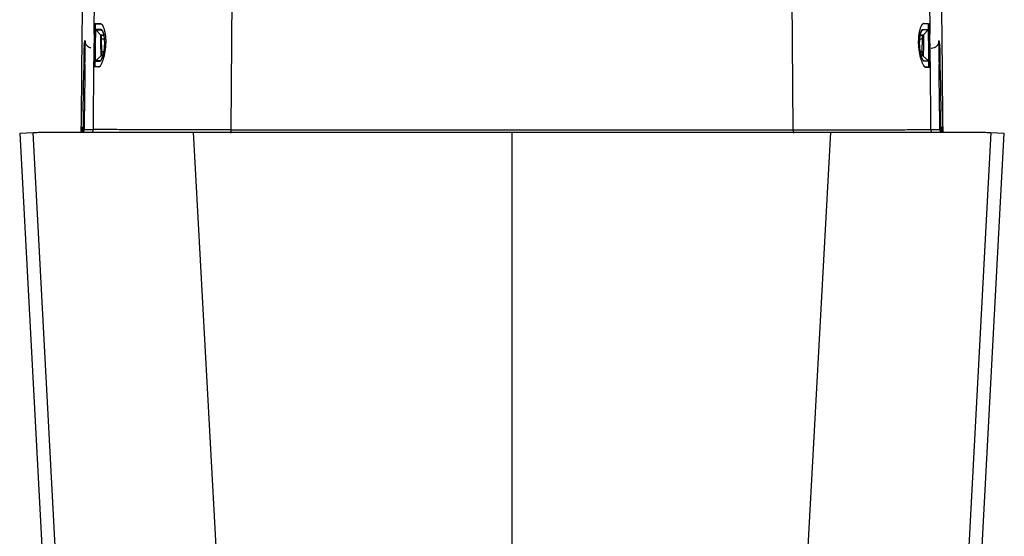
# Model space of a CAD drawing. Header units: millimetres. Extents: x 15 to 1184, y 5 to 836.
# Tile 21 of 27: x 534 to 657, y 706 to 771. Entities that reach past the tile are written whole.
import ezdxf

# ---------------------------------------------------------------- set-up
doc = ezdxf.new("R2010")
doc.units = ezdxf.units.MM

msp = doc.modelspace()

# ---------------------------------------------------------------- linework, layer by layer
at = {"color": 7, "linetype": 'Continuous', "lineweight": 25}
for p, q in [((543.184, 768.916), (543.246, 777.015)), ((647.699, 777.015), (647.761, 768.916)), ((560.418, 775.08), (560.277, 756.941)), ((630.668, 756.941), (630.527, 775.08)), ((543.415, 769.446), (544.003, 768.832)), ((544.079, 769.445), (544.258, 769.296)), ((544.111, 768.785), (544.413, 768.779)), ((646.532, 768.779), (646.834, 768.785)), ((646.688, 769.296), (646.866, 769.445)), ((646.942, 768.832), (647.53, 769.446)), ((541.927, 767.394), (542.044, 768.126)), ((542.044, 768.126), (542.047, 768.047)), ((544.485, 768.286), (544.112, 768.286)), ((646.833, 768.286), (646.46, 768.286)), ((648.901, 768.126), (649.018, 767.394)), ((544.136, 766.736), (544.403, 766.736)), ((646.542, 766.736), (646.809, 766.736)), ((542.041, 765.13), (541.99, 759.259)), ((543.092, 757.006), (543.158, 765.51)), ((543.365, 765.575), (544.049, 766.197)), ((544.064, 765.66), (543.938, 765.575)), ((544.282, 766.202), (544.05, 766.197)), ((544.29, 766.239), (544.149, 766.237)), ((646.796, 766.237), (646.656, 766.239)), ((646.656, 766.237), (646.796, 766.237)), ((646.895, 766.197), (646.666, 766.202)), ((647.008, 765.575), (646.881, 765.66)), ((646.896, 766.197), (647.581, 765.575)), ((647.788, 765.51), (647.853, 757.006)), ((648.955, 759.259), (648.904, 765.13)), ((541.835, 759.259), (541.88, 764.397)), ((542.035, 764.396), (541.88, 764.397)), ((649.065, 764.397), (648.91, 764.396)), ((649.065, 764.397), (649.11, 759.259)), ((541.99, 759.258), (541.835, 759.259)), ((649.11, 759.259), (648.955, 759.258)), ((533.872, 756.511), (539.267, 656.194)), ((533.874, 756.512), (535.55, 756.628)), ((533.874, 756.512), (539.265, 656.264)), ((533.887, 756.511), (533.874, 756.512)), ((539.265, 686.552), (535.55, 756.628)), ((541.583, 756.954), (541.585, 757.006)), ((541.585, 757.006), (541.64, 757.006)), ((541.708, 757.321), (541.639, 756.869)), ((541.639, 756.869), (541.64, 757.006)), ((541.639, 756.869), (541.654, 756.779)), ((541.71, 757.006), (541.823, 757.006)), ((541.961, 756.962), (541.896, 756.841)), ((541.963, 757.006), (543.092, 757.006)), ((555.586, 756.638), (559.357, 687.451)), ((560.277, 756.941), (630.668, 756.941)), ((595.473, 686.032), (595.473, 756.639)), ((631.588, 687.451), (635.359, 756.638)), ((647.853, 757.006), (648.982, 757.006)), ((649.049, 756.841), (648.985, 756.962)), ((649.122, 757.006), (649.236, 757.006)), ((649.306, 756.869), (649.237, 757.321)), ((649.291, 756.779), (649.306, 756.869)), ((649.305, 757.006), (649.36, 757.006)), ((649.305, 757.006), (649.306, 756.869)), ((649.36, 757.006), (649.362, 756.956)), ((651.678, 656.195), (657.073, 756.511)), ((655.395, 756.628), (651.68, 686.552)), ((651.68, 656.264), (657.071, 756.512)), ((655.395, 756.628), (657.071, 756.512)), ((657.071, 756.512), (657.058, 756.511))]:
    msp.add_line(p, q, dxfattribs=at)
at = {"color": 7, "linetype": 'Continuous', "lineweight": 25, "flags": 128}
for points in [[(544.414, 768.785), (544.182, 768.785), (544.111, 768.785), (544.111, 768.785), (544.111, 768.785)], [(544.112, 768.286), (544.092, 768.285), (544.072, 768.284), (544.052, 768.284), (544.034, 768.283), (544.018, 768.282), (544.003, 768.282), (543.99, 768.281), (543.98, 768.281)], [(541.585, 757.006), (541.575, 756.91), (541.548, 756.822)]]:
    msp.add_lwpolyline(points, dxfattribs=at)
at = {"color": 7, "linetype": 'Continuous', "lineweight": 25}
for centre, radius, start, end in [((543.452, 769.48), 0.05, 179.17776, 223.23752), ((544.111, 769.484), 0.0505, 177.72937, 230.17046), ((646.834, 769.484), 0.0505, 309.82957, 2.27061), ((647.493, 769.48), 0.05, 316.76226, 0.82245), ((637.956, 517.072), 251.371, 87.94615, 87.97632), ((542.925, 767.385), 0.998, 179.52354, 209.01767), ((545.382, 951.63), 184.899, 269.57361, 269.61401), ((645.563, 951.631), 184.9, 270.38599, 270.42639), ((648.02, 767.385), 0.998, 330.98233, 0.47646), ((543.398, 765.539), 0.05, 132.57248, 179.26566), ((543.966, 765.533), 0.0502, 124.15967, 178.22669), ((646.979, 765.533), 0.0502, 1.77335, 55.84029), ((647.547, 765.539), 0.05, 0.73419, 47.42767), ((542.012, 756.804), 0.397, 166.8886, 190.65609), ((541.843, 756.898), 0.212, 171.33611, 189.7475), ((541.63, 756.871), 0.01, 293.31597, 345.52438), ((541.323, 757.011), 0.5, 310.63065, 359.50023), ((541.463, 757.011), 0.5, 310.23397, 359.5002), ((649.482, 757.011), 0.5, 180.49977, 229.35276), ((649.622, 757.011), 0.5, 180.4998, 229.78162), ((649.315, 756.871), 0.01, 194.47562, 246.68403), ((649.102, 756.898), 0.212, 350.2525, 8.66389), ((648.934, 756.804), 0.397, 349.35069, 13.11145), ((649.86, 757.011), 0.5, 180.49996, 202.9073)]:
    msp.add_arc(centre, radius, start, end, dxfattribs=at)
for centre, major_axis, start_param, end_param in [((543.904, 701.298), (3.444, 394.618), 1.3777891, 1.4297323), ((647.041, 701.298), (-3.444, 394.618), 4.8532758, 4.9053962), ((543.189, 767.511), (0.024, 2.75), 1.0347099, 2.3858629), ((647.756, 767.511), (-0.024, 2.75), 3.8973224, 5.2484754), ((542.019, 765.13), (0.026, 3), 4.7124526, 5.8405537), ((542.019, 765.13), (0.026, 3), 5.8405537, 6.3314265), ((648.926, 765.13), (-0.026, 3), 0.464421, 1.5707327), ((648.926, 765.13), (-0.026, 3), 6.2349441, 6.7476063), ((541.902, 764.397), (0.026, 3), 0.0482412, 1.57086), ((649.043, 764.397), (-0.026, 3), 4.7123253, 6.2349441), ((541.857, 759.259), (0.026, 3), 1.57086, 2.4204038), ((541.968, 759.259), (0.026, 3), 3.8629088, 4.7124526), ((648.977, 759.259), (-0.026, 3), 1.5707327, 2.4202765), ((649.088, 759.259), (-0.026, 3), 3.8627815, 4.7123253)]:
    msp.add_ellipse(centre, major_axis=major_axis, ratio=0.0072932, start_param=start_param, end_param=end_param, dxfattribs=at)
for points, knots in [([(543.184, 768.916), (543.186, 769.122), (543.19, 769.307), (543.198, 769.639), (543.203, 769.785), (543.215, 770.018), (543.223, 770.11), (543.241, 770.23), (543.251, 770.261), (543.263, 770.261)], [0, 0, 0, 0, 0.25, 0.25, 0.5, 0.5, 0.75, 0.75, 1, 1, 1, 1]), ([(543.362, 770.261), (543.353, 770.261), (543.346, 770.243), (543.331, 770.173), (543.325, 770.12), (543.313, 769.983), (543.309, 769.898), (543.3, 769.699), (543.296, 769.583), (543.29, 769.329), (543.288, 769.191), (543.283, 768.89), (543.282, 768.73), (543.278, 768.399), (543.276, 768.226), (543.272, 767.871), (543.271, 767.692), (543.268, 767.334), (543.266, 767.152), (543.264, 766.799), (543.262, 766.627), (543.261, 766.294), (543.26, 766.133), (543.259, 765.835), (543.258, 765.696), (543.258, 765.439), (543.258, 765.325), (543.26, 765.126), (543.261, 765.04), (543.266, 764.902), (543.269, 764.849), (543.278, 764.779), (543.283, 764.761), (543.289, 764.761)], [0, 0, 0, 0, 0.0625, 0.0625, 0.125, 0.125, 0.1875, 0.1875, 0.25, 0.25, 0.3125, 0.3125, 0.375, 0.375, 0.4375, 0.4375, 0.5, 0.5, 0.5625, 0.5625, 0.625, 0.625, 0.6875, 0.6875, 0.75, 0.75, 0.8125, 0.8125, 0.875, 0.875, 0.9375, 0.9375, 1, 1, 1, 1]), ([(543.263, 770.261), (543.308, 770.261), (543.377, 770.261), (543.591, 770.261), (543.734, 770.261), (543.937, 770.261)], [0, 0, 0, 0, 0.5, 0.5, 1, 1, 1, 1]), ([(543.339, 764.81), (543.333, 764.81), (543.327, 764.828), (543.319, 764.897), (543.316, 764.949), (543.311, 765.084), (543.31, 765.169), (543.308, 765.365), (543.308, 765.477), (543.308, 765.729), (543.309, 765.866), (543.31, 766.158), (543.311, 766.316), (543.312, 766.643), (543.314, 766.811), (543.316, 767.158), (543.318, 767.336), (543.321, 767.688), (543.322, 767.864), (543.326, 768.212), (543.328, 768.382), (543.331, 768.707), (543.333, 768.864), (543.338, 769.159), (543.34, 769.295), (543.346, 769.544), (543.35, 769.658), (543.359, 769.854), (543.363, 769.937), (543.375, 770.072), (543.381, 770.124), (543.395, 770.193), (543.403, 770.21), (543.412, 770.21)], [0, 0, 0, 0, 0.0625, 0.0625, 0.125, 0.125, 0.1875, 0.1875, 0.25, 0.25, 0.3125, 0.3125, 0.375, 0.375, 0.4375, 0.4375, 0.5, 0.5, 0.5625, 0.5625, 0.625, 0.625, 0.6875, 0.6875, 0.75, 0.75, 0.8125, 0.8125, 0.875, 0.875, 0.9375, 0.9375, 1, 1, 1, 1]), ([(543.412, 770.21), (543.457, 770.21), (543.527, 770.21), (543.74, 770.209), (543.883, 770.209), (544.087, 770.209)], [0, 0, 0, 0, 0.5, 0.5, 1, 1, 1, 1]), ([(543.937, 770.261), (543.978, 770.261), (544.019, 770.243), (544.105, 770.175), (544.149, 770.123), (544.236, 769.987), (544.279, 769.904), (544.362, 769.708), (544.402, 769.593), (544.475, 769.341), (544.508, 769.204), (544.564, 768.904), (544.588, 768.741), (544.62, 768.406), (544.631, 768.231), (544.636, 767.868), (544.632, 767.686), (544.609, 767.321), (544.59, 767.136), (544.541, 766.78), (544.511, 766.608), (544.442, 766.274), (544.403, 766.115), (544.321, 765.82), (544.278, 765.682), (544.189, 765.43), (544.144, 765.319), (544.055, 765.122), (544.011, 765.037), (543.925, 764.901), (543.885, 764.849), (543.807, 764.779), (543.77, 764.761), (543.736, 764.761)], [0, 0, 0, 0, 0.0625, 0.0625, 0.125, 0.125, 0.1875, 0.1875, 0.25, 0.25, 0.3125, 0.3125, 0.375, 0.375, 0.4375, 0.4375, 0.5, 0.5, 0.5625, 0.5625, 0.625, 0.625, 0.6875, 0.6875, 0.75, 0.75, 0.8125, 0.8125, 0.875, 0.875, 0.9375, 0.9375, 1, 1, 1, 1]), ([(647.008, 770.261), (646.967, 770.261), (646.926, 770.243), (646.84, 770.175), (646.796, 770.123), (646.709, 769.987), (646.666, 769.904), (646.584, 769.708), (646.543, 769.593), (646.47, 769.341), (646.437, 769.204), (646.381, 768.904), (646.358, 768.741), (646.325, 768.406), (646.315, 768.231), (646.309, 767.868), (646.314, 767.686), (646.337, 767.321), (646.355, 767.136), (646.404, 766.78), (646.434, 766.608), (646.503, 766.274), (646.542, 766.115), (646.624, 765.82), (646.667, 765.682), (646.756, 765.43), (646.801, 765.319), (646.89, 765.122), (646.935, 765.037), (647.02, 764.901), (647.06, 764.849), (647.138, 764.779), (647.175, 764.761), (647.209, 764.761)], [0, 0, 0, 0, 0.0625, 0.0625, 0.125, 0.125, 0.1875, 0.1875, 0.25, 0.25, 0.3125, 0.3125, 0.375, 0.375, 0.4375, 0.4375, 0.5, 0.5, 0.5625, 0.5625, 0.625, 0.625, 0.6875, 0.6875, 0.75, 0.75, 0.8125, 0.8125, 0.875, 0.875, 0.9375, 0.9375, 1, 1, 1, 1]), ([(647.533, 770.21), (647.488, 770.21), (647.419, 770.21), (647.205, 770.209), (647.062, 770.209), (646.859, 770.209)], [0, 0, 0, 0, 0.5, 0.5, 1, 1, 1, 1]), ([(647.606, 764.81), (647.613, 764.81), (647.618, 764.828), (647.626, 764.897), (647.629, 764.949), (647.634, 765.084), (647.635, 765.169), (647.637, 765.365), (647.637, 765.477), (647.637, 765.729), (647.636, 765.866), (647.635, 766.158), (647.635, 766.316), (647.633, 766.643), (647.632, 766.811), (647.629, 767.158), (647.628, 767.336), (647.625, 767.688), (647.623, 767.864), (647.619, 768.212), (647.617, 768.382), (647.614, 768.707), (647.612, 768.864), (647.607, 769.159), (647.605, 769.295), (647.599, 769.544), (647.595, 769.658), (647.587, 769.854), (647.582, 769.937), (647.57, 770.072), (647.564, 770.124), (647.55, 770.193), (647.542, 770.21), (647.533, 770.21)], [0, 0, 0, 0, 0.0625, 0.0625, 0.125, 0.125, 0.1875, 0.1875, 0.25, 0.25, 0.3125, 0.3125, 0.375, 0.375, 0.4375, 0.4375, 0.5, 0.5, 0.5625, 0.5625, 0.625, 0.625, 0.6875, 0.6875, 0.75, 0.75, 0.8125, 0.8125, 0.875, 0.875, 0.9375, 0.9375, 1, 1, 1, 1]), ([(647.583, 770.261), (647.592, 770.261), (647.6, 770.243), (647.614, 770.173), (647.62, 770.12), (647.632, 769.983), (647.637, 769.898), (647.645, 769.699), (647.649, 769.583), (647.655, 769.329), (647.657, 769.191), (647.662, 768.89), (647.664, 768.73), (647.667, 768.399), (647.669, 768.226), (647.673, 767.871), (647.675, 767.692), (647.678, 767.334), (647.679, 767.152), (647.682, 766.799), (647.683, 766.627), (647.685, 766.294), (647.685, 766.133), (647.686, 765.835), (647.687, 765.696), (647.687, 765.439), (647.687, 765.325), (647.685, 765.126), (647.684, 765.04), (647.679, 764.902), (647.676, 764.849), (647.668, 764.779), (647.663, 764.761), (647.656, 764.761)], [0, 0, 0, 0, 0.0625, 0.0625, 0.125, 0.125, 0.1875, 0.1875, 0.25, 0.25, 0.3125, 0.3125, 0.375, 0.375, 0.4375, 0.4375, 0.5, 0.5, 0.5625, 0.5625, 0.625, 0.625, 0.6875, 0.6875, 0.75, 0.75, 0.8125, 0.8125, 0.875, 0.875, 0.9375, 0.9375, 1, 1, 1, 1]), ([(647.761, 768.916), (647.759, 769.122), (647.756, 769.307), (647.747, 769.639), (647.742, 769.785), (647.73, 770.018), (647.722, 770.11), (647.704, 770.23), (647.694, 770.261), (647.682, 770.261)], [0, 0, 0, 0, 0.25, 0.25, 0.5, 0.5, 0.75, 0.75, 1, 1, 1, 1]), ([(543.402, 769.481), (543.396, 769.481), (543.39, 769.468), (543.379, 769.417), (543.374, 769.379), (543.365, 769.28), (543.361, 769.22), (543.354, 769.077), (543.351, 768.994), (543.336, 768.539), (543.329, 768.024), (543.324, 767.384), (543.323, 767.254), (543.321, 767.002), (543.32, 766.879), (543.319, 766.641), (543.319, 766.525), (543.318, 766.311), (543.318, 766.211), (543.32, 765.934), (543.322, 765.791), (543.33, 765.642), (543.332, 765.604), (543.339, 765.553), (543.344, 765.539), (543.348, 765.539)], [0, 0, 0, 0, 0.0625, 0.0625, 0.125, 0.125, 0.1875, 0.1875, 0.25, 0.25, 0.5, 0.5, 0.5625, 0.5625, 0.625, 0.625, 0.6875, 0.6875, 0.75, 0.75, 0.875, 0.875, 0.9375, 0.9375, 1, 1, 1, 1]), ([(543.365, 765.575), (543.359, 765.575), (543.355, 765.588), (543.346, 765.638), (543.343, 765.674), (543.334, 765.819), (543.33, 765.96), (543.326, 766.232), (543.326, 766.33), (543.325, 766.541), (543.325, 766.655), (543.325, 766.889), (543.325, 767.01), (543.327, 767.259), (543.328, 767.388), (543.333, 768.019), (543.341, 768.526), (543.358, 768.972), (543.362, 769.054), (543.371, 769.193), (543.375, 769.252), (543.386, 769.348), (543.391, 769.385), (543.403, 769.434), (543.409, 769.446), (543.415, 769.446)], [0, 0, 0, 0, 0.0625, 0.0625, 0.125, 0.125, 0.25, 0.25, 0.3125, 0.3125, 0.375, 0.375, 0.4375, 0.4375, 0.5, 0.5, 0.75, 0.75, 0.8125, 0.8125, 0.875, 0.875, 0.9375, 0.9375, 1, 1, 1, 1]), ([(544.061, 769.486), (543.861, 769.485), (543.721, 769.481), (543.513, 769.48), (543.445, 769.482), (543.402, 769.481)], [0, 0, 0, 0, 0.5, 0.5, 1, 1, 1, 1]), ([(543.415, 769.446), (543.459, 769.446), (543.527, 769.443), (543.737, 769.443), (543.879, 769.445), (544.079, 769.445)], [0, 0, 0, 0, 0.5, 0.5, 1, 1, 1, 1]), ([(543.916, 765.535), (543.941, 765.535), (543.967, 765.548), (544.022, 765.597), (544.051, 765.635), (544.11, 765.732), (544.14, 765.792), (544.199, 765.932), (544.229, 766.014), (544.287, 766.195), (544.314, 766.293), (544.366, 766.507), (544.39, 766.622), (544.454, 766.978), (544.487, 767.239), (544.508, 767.628), (544.51, 767.76), (544.506, 768.018), (544.5, 768.142), (544.481, 768.385), (544.467, 768.502), (544.434, 768.718), (544.415, 768.819), (544.37, 769.005), (544.345, 769.087), (544.292, 769.229), (544.263, 769.29), (544.177, 769.436), (544.118, 769.486), (544.061, 769.486)], [0, 0, 0, 0, 0.0625, 0.0625, 0.125, 0.125, 0.1875, 0.1875, 0.25, 0.25, 0.3125, 0.3125, 0.375, 0.375, 0.5, 0.5, 0.5625, 0.5625, 0.625, 0.625, 0.6875, 0.6875, 0.75, 0.75, 0.8125, 0.8125, 0.875, 0.875, 1, 1, 1, 1]), ([(543.938, 765.575), (543.938, 765.575), (543.98, 765.575), (544.075, 765.651), (544.228, 765.975), (544.372, 766.482), (544.479, 767.109), (544.52, 767.77), (544.489, 768.393), (544.405, 768.914), (544.295, 769.249), (544.224, 769.321), (544.201, 769.345)], [0, 0, 0, 0, 0.0000107, 0.1197523, 0.2400152, 0.3607745, 0.4809036, 0.600897, 0.7078206, 0.8268942, 0.9437607, 1, 1, 1, 1]), ([(544.003, 768.832), (543.998, 768.832), (543.992, 768.818), (543.985, 768.764), (543.983, 768.723), (543.978, 768.57), (543.976, 768.429), (543.98, 768.281)], [0, 0, 0, 0, 0.25, 0.25, 0.5, 0.5, 1, 1, 1, 1]), ([(544.004, 768.832), (544.004, 768.832), (544.003, 768.832), (544.003, 768.832), (544.003, 768.832), (544.003, 768.832), (544.003, 768.832)], [0, 0, 0, 0, 0.000021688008, 0.000021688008, 0.000021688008, 0.000021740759, 0.000021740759, 0.000021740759, 0.000021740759]), ([(544.004, 768.832), (544.028, 768.832), (544.114, 768.829), (544.22, 768.827), (544.392, 768.824), (544.408, 768.824)], [0, 0, 0, 0, 0.2594577, 0.9298771, 1, 1, 1, 1]), ([(544.112, 768.286), (544.106, 768.413), (544.105, 768.539), (544.102, 768.678), (544.102, 768.716), (544.104, 768.768), (544.106, 768.782), (544.11, 768.784)], [0, 0, 0, 0, 0.5, 0.5, 0.75, 0.75, 1, 1, 1, 1]), ([(544.11, 768.784), (544.11, 768.785), (544.11, 768.785), (544.111, 768.785), (544.111, 768.785), (544.111, 768.785), (544.111, 768.785)], [0, 0, 0, 0, 0.000016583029, 0.000016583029, 0.000016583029, 0.000016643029, 0.000016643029, 0.000016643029, 0.000016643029]), ([(647.03, 765.535), (647.004, 765.535), (646.978, 765.548), (646.923, 765.597), (646.894, 765.635), (646.835, 765.732), (646.806, 765.792), (646.746, 765.932), (646.716, 766.014), (646.659, 766.195), (646.631, 766.293), (646.579, 766.507), (646.555, 766.622), (646.491, 766.978), (646.458, 767.239), (646.438, 767.628), (646.435, 767.76), (646.439, 768.018), (646.445, 768.142), (646.464, 768.385), (646.478, 768.502), (646.511, 768.718), (646.53, 768.819), (646.576, 769.005), (646.6, 769.087), (646.653, 769.229), (646.682, 769.29), (646.768, 769.436), (646.827, 769.486), (646.884, 769.486)], [0, 0, 0, 0, 0.0625, 0.0625, 0.125, 0.125, 0.1875, 0.1875, 0.25, 0.25, 0.3125, 0.3125, 0.375, 0.375, 0.5, 0.5, 0.5625, 0.5625, 0.625, 0.625, 0.6875, 0.6875, 0.75, 0.75, 0.8125, 0.8125, 0.875, 0.875, 1, 1, 1, 1]), ([(646.866, 769.445), (646.838, 769.445), (646.81, 769.433), (646.753, 769.384), (646.725, 769.348), (646.669, 769.253), (646.642, 769.193), (646.591, 769.055), (646.567, 768.975), (646.524, 768.793), (646.506, 768.694), (646.475, 768.482), (646.462, 768.367), (646.444, 768.13), (646.439, 768.008), (646.435, 767.755), (646.438, 767.626), (646.458, 767.244), (646.489, 766.987), (646.55, 766.639), (646.573, 766.527), (646.623, 766.317), (646.649, 766.221), (646.704, 766.044), (646.733, 765.964), (646.79, 765.826), (646.818, 765.768), (646.875, 765.672), (646.903, 765.636), (646.957, 765.587), (646.983, 765.575), (647.008, 765.575)], [0, 0, 0, 0, 0.0625, 0.0625, 0.125, 0.125, 0.1875, 0.1875, 0.25, 0.25, 0.3125, 0.3125, 0.375, 0.375, 0.4375, 0.4375, 0.5, 0.5, 0.625, 0.625, 0.6875, 0.6875, 0.75, 0.75, 0.8125, 0.8125, 0.875, 0.875, 0.9375, 0.9375, 1, 1, 1, 1]), ([(646.834, 768.785), (646.834, 768.785), (646.813, 768.785), (646.744, 768.785), (646.618, 768.785), (646.533, 768.785)], [0, 0, 0, 0, 0.0000226, 0.3168249, 1, 1, 1, 1]), ([(646.539, 768.824), (646.555, 768.824), (646.725, 768.827), (646.832, 768.829), (646.917, 768.832), (646.941, 768.832)], [0, 0, 0, 0, 0.0676274, 0.739846, 1, 1, 1, 1]), ([(646.833, 768.286), (646.839, 768.413), (646.84, 768.539), (646.843, 768.678), (646.843, 768.716), (646.842, 768.768), (646.839, 768.782), (646.835, 768.784)], [0, 0, 0, 0, 0.5, 0.5, 0.75, 0.75, 1, 1, 1, 1]), ([(646.835, 768.784), (646.835, 768.785), (646.835, 768.785), (646.834, 768.785), (646.834, 768.785), (646.834, 768.785), (646.834, 768.785)], [0, 0, 0, 0, 0.000016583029, 0.000016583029, 0.000016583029, 0.000016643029, 0.000016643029, 0.000016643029, 0.000016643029]), ([(647.53, 769.446), (647.486, 769.446), (647.418, 769.443), (647.208, 769.443), (647.067, 769.445), (646.866, 769.445)], [0, 0, 0, 0, 0.5, 0.5, 1, 1, 1, 1]), ([(646.884, 769.486), (647.084, 769.485), (647.224, 769.481), (647.433, 769.48), (647.5, 769.482), (647.543, 769.481)], [0, 0, 0, 0, 0.5, 0.5, 1, 1, 1, 1]), ([(646.941, 768.832), (646.941, 768.832), (646.942, 768.832), (646.942, 768.832), (646.942, 768.832), (646.942, 768.832), (646.942, 768.832)], [0, 0, 0, 0, 0.000021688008, 0.000021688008, 0.000021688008, 0.000021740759, 0.000021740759, 0.000021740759, 0.000021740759]), ([(646.942, 768.832), (646.948, 768.832), (646.953, 768.818), (646.96, 768.764), (646.962, 768.723), (646.967, 768.57), (646.969, 768.429), (646.965, 768.281)], [0, 0, 0, 0, 0.25, 0.25, 0.5, 0.5, 1, 1, 1, 1]), ([(647.581, 765.575), (647.586, 765.575), (647.59, 765.588), (647.599, 765.638), (647.602, 765.674), (647.611, 765.819), (647.615, 765.96), (647.619, 766.232), (647.62, 766.33), (647.62, 766.541), (647.621, 766.655), (647.62, 766.889), (647.62, 767.01), (647.618, 767.259), (647.617, 767.388), (647.612, 768.019), (647.604, 768.526), (647.587, 768.972), (647.583, 769.054), (647.574, 769.193), (647.57, 769.252), (647.56, 769.348), (647.554, 769.385), (647.542, 769.434), (647.536, 769.446), (647.53, 769.446)], [0, 0, 0, 0, 0.0625, 0.0625, 0.125, 0.125, 0.25, 0.25, 0.3125, 0.3125, 0.375, 0.375, 0.4375, 0.4375, 0.5, 0.5, 0.75, 0.75, 0.8125, 0.8125, 0.875, 0.875, 0.9375, 0.9375, 1, 1, 1, 1]), ([(647.543, 769.481), (647.549, 769.481), (647.555, 769.468), (647.566, 769.417), (647.571, 769.379), (647.58, 769.28), (647.584, 769.22), (647.591, 769.077), (647.595, 768.994), (647.609, 768.539), (647.616, 768.024), (647.622, 767.384), (647.623, 767.254), (647.624, 767.002), (647.625, 766.879), (647.626, 766.641), (647.627, 766.525), (647.627, 766.311), (647.627, 766.211), (647.625, 765.934), (647.623, 765.791), (647.616, 765.642), (647.613, 765.604), (647.606, 765.553), (647.602, 765.539), (647.597, 765.539)], [0, 0, 0, 0, 0.0625, 0.0625, 0.125, 0.125, 0.1875, 0.1875, 0.25, 0.25, 0.5, 0.5, 0.5625, 0.5625, 0.625, 0.625, 0.6875, 0.6875, 0.75, 0.75, 0.875, 0.875, 0.9375, 0.9375, 1, 1, 1, 1]), ([(542.049, 768.047), (542.049, 768.048), (542.049, 768.054), (542.051, 767.999), (542.052, 767.935), (542.052, 767.828), (542.052, 767.818)], [0, 0, 0, 0, 0.0266009, 0.3313143, 0.9373137, 1, 1, 1, 1]), ([(542.762, 767.173), (542.741, 767.176), (542.621, 767.191), (542.445, 767.312), (542.263, 767.484), (542.148, 767.664), (542.106, 767.782), (542.088, 767.835)], [0, 0, 0, 0, 0.0629689, 0.3652061, 0.6157632, 0.8273114, 1, 1, 1, 1]), ([(543.98, 768.281), (543.984, 768.144), (543.986, 768.007), (543.989, 767.87), (543.992, 767.733), (543.994, 767.596), (543.997, 767.459), (544, 767.218), (544.005, 766.977), (544.006, 766.737)], [0, 0, 0, 0, 0.0004110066, 0.0004110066, 0.0004110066, 0.0008224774, 0.0008224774, 0.0008224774, 0.0015447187, 0.0015447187, 0.0015447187, 0.0015447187]), ([(544.136, 766.736), (544.136, 766.736), (544.136, 766.736), (544.136, 766.736), (544.138, 766.977), (544.135, 767.219), (544.132, 767.461), (544.13, 767.598), (544.127, 767.736), (544.124, 767.873), (544.121, 768.011), (544.117, 768.148), (544.112, 768.286), (544.112, 768.286), (544.112, 768.286), (544.112, 768.286)], [-0.00000006, -0.00000006, -0.00000006, -0.00000006, 0, 0, 0, 0.0007249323, 0.0007249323, 0.0007249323, 0.0011375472, 0.0011375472, 0.0011375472, 0.001550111, 0.001550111, 0.001550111, 0.001550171, 0.001550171, 0.001550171, 0.001550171]), ([(646.809, 766.736), (646.809, 766.736), (646.809, 766.736), (646.809, 766.736), (646.807, 766.977), (646.81, 767.219), (646.813, 767.461), (646.815, 767.598), (646.818, 767.736), (646.821, 767.873), (646.824, 768.011), (646.828, 768.148), (646.833, 768.286), (646.833, 768.286), (646.833, 768.286), (646.833, 768.286)], [-0.00000006, -0.00000006, -0.00000006, -0.00000006, 0, 0, 0, 0.0007249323, 0.0007249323, 0.0007249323, 0.0011375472, 0.0011375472, 0.0011375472, 0.001550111, 0.001550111, 0.001550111, 0.001550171, 0.001550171, 0.001550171, 0.001550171]), ([(646.965, 768.281), (646.961, 768.144), (646.959, 768.007), (646.956, 767.87), (646.953, 767.733), (646.951, 767.596), (646.949, 767.459), (646.945, 767.218), (646.941, 766.977), (646.939, 766.737)], [0, 0, 0, 0, 0.0004110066, 0.0004110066, 0.0004110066, 0.0008224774, 0.0008224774, 0.0008224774, 0.0015447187, 0.0015447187, 0.0015447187, 0.0015447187]), ([(648.842, 767.805), (648.831, 767.77), (648.785, 767.621), (648.611, 767.389), (648.314, 767.195), (648.059, 767.106), (647.923, 767.128), (647.904, 767.131)], [0, 0, 0, 0, 0.0920009, 0.3859984, 0.6660657, 0.9549191, 1, 1, 1, 1]), ([(648.893, 767.773), (648.893, 767.819), (648.893, 767.955), (648.896, 768.039), (648.896, 768.041), (648.896, 768.042)], [0, 0, 0, 0, 0.272915, 0.8205831, 1, 1, 1, 1]), ([(544.006, 766.737), (544.007, 766.59), (544.011, 766.45), (544.021, 766.302), (544.026, 766.262), (544.036, 766.21), (544.043, 766.196), (544.049, 766.197)], [0, 0, 0, 0, 0.5, 0.5, 0.75, 0.75, 1, 1, 1, 1]), ([(544.148, 766.237), (544.142, 766.241), (544.136, 766.297), (544.135, 766.48), (544.135, 766.607), (544.136, 766.736)], [0, 0, 0, 0, 0.5, 0.5, 1, 1, 1, 1]), ([(646.797, 766.237), (646.804, 766.241), (646.809, 766.297), (646.81, 766.48), (646.81, 766.607), (646.809, 766.736)], [0, 0, 0, 0, 0.5, 0.5, 1, 1, 1, 1]), ([(646.939, 766.737), (646.938, 766.59), (646.934, 766.45), (646.924, 766.302), (646.919, 766.262), (646.909, 766.21), (646.902, 766.196), (646.896, 766.197)], [0, 0, 0, 0, 0.5, 0.5, 0.75, 0.75, 1, 1, 1, 1]), ([(543.188, 764.761), (543.182, 764.761), (543.177, 764.777), (543.169, 764.842), (543.166, 764.891), (543.161, 765.019), (543.16, 765.097), (543.158, 765.282), (543.157, 765.39), (543.158, 765.51)], [0, 0, 0, 0, 0.25, 0.25, 0.5, 0.5, 0.75, 0.75, 1, 1, 1, 1]), ([(543.348, 765.539), (543.382, 765.539), (543.438, 765.54), (543.617, 765.539), (543.74, 765.536), (543.916, 765.535)], [0, 0, 0, 0, 0.5, 0.5, 1, 1, 1, 1]), ([(543.938, 765.575), (543.761, 765.575), (543.637, 765.577), (543.456, 765.577), (543.399, 765.575), (543.365, 765.575)], [0, 0, 0, 0, 0.5, 0.5, 1, 1, 1, 1]), ([(544.049, 766.197), (544.049, 766.197), (544.049, 766.197), (544.049, 766.197), (544.049, 766.197), (544.05, 766.197), (544.05, 766.197)], [-0.00000005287, -0.00000005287, -0.00000005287, -0.00000005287, 0, 0, 0, 0.000018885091, 0.000018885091, 0.000018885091, 0.000018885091]), ([(544.149, 766.237), (544.149, 766.237), (544.149, 766.237), (544.149, 766.237), (544.149, 766.237), (544.149, 766.237), (544.148, 766.237)], [-0.000000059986, -0.000000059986, -0.000000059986, -0.000000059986, 0, 0, 0, 0.000014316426, 0.000014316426, 0.000014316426, 0.000014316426]), ([(544.149, 766.237), (544.149, 766.237), (544.183, 766.237), (544.237, 766.237), (544.291, 766.237)], [0, 0, 0, 0, 0.0000447, 1, 1, 1, 1]), ([(646.796, 766.237), (646.796, 766.237), (646.796, 766.237), (646.796, 766.237), (646.796, 766.237), (646.797, 766.237), (646.797, 766.237)], [-0.000000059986, -0.000000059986, -0.000000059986, -0.000000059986, 0, 0, 0, 0.000014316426, 0.000014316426, 0.000014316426, 0.000014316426]), ([(646.896, 766.197), (646.896, 766.197), (646.896, 766.197), (646.896, 766.197), (646.896, 766.197), (646.895, 766.197), (646.895, 766.197)], [-0.00000005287, -0.00000005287, -0.00000005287, -0.00000005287, 0, 0, 0, 0.000018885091, 0.000018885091, 0.000018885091, 0.000018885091]), ([(647.008, 765.575), (647.184, 765.575), (647.308, 765.577), (647.489, 765.577), (647.546, 765.575), (647.581, 765.575)], [0, 0, 0, 0, 0.5, 0.5, 1, 1, 1, 1]), ([(647.597, 765.539), (647.563, 765.539), (647.507, 765.54), (647.328, 765.539), (647.205, 765.536), (647.03, 765.535)], [0, 0, 0, 0, 0.5, 0.5, 1, 1, 1, 1]), ([(647.757, 764.761), (647.763, 764.761), (647.768, 764.777), (647.776, 764.842), (647.779, 764.891), (647.784, 765.019), (647.786, 765.097), (647.787, 765.282), (647.788, 765.39), (647.788, 765.51)], [0, 0, 0, 0, 0.25, 0.25, 0.5, 0.5, 0.75, 0.75, 1, 1, 1, 1]), ([(543.889, 764.809), (543.717, 764.809), (543.598, 764.81), (543.425, 764.81), (543.371, 764.81), (543.339, 764.81)], [0, 0, 0, 0, 0.5, 0.5, 1, 1, 1, 1]), ([(647.125, 764.809), (647.131, 764.809), (647.231, 764.809), (647.461, 764.81), (647.547, 764.81), (647.606, 764.81)], [0, 0, 0, 0, 0.0217499, 0.3334153, 1, 1, 1, 1]), ([(647.209, 764.761), (647.38, 764.761), (647.499, 764.761), (647.671, 764.761), (647.725, 764.761), (647.757, 764.761)], [0, 0, 0, 0, 0.5, 0.5, 1, 1, 1, 1]), ([(535.55, 756.628), (535.572, 756.628), (535.617, 756.629), (535.99, 756.631), (536.662, 756.633), (537.618, 756.634), (538.778, 756.635), (540.322, 756.636), (542.285, 756.637), (544.637, 756.637), (547.716, 756.638), (551.388, 756.638), (554.186, 756.638), (555.586, 756.638)], [0, 0, 0, 0, 0.101639, 0.2033366, 0.3045388, 0.3746617, 0.4446651, 0.5154428, 0.5862419, 0.6682341, 0.750426, 0.8750967, 1, 1, 1, 1]), ([(541.625, 756.895), (541.617, 756.867), (541.607, 756.83), (541.566, 756.754), (541.548, 756.726), (541.497, 756.663), (541.463, 756.629), (541.419, 756.599)], [0, 0, 0, 0, 0.5, 0.5, 0.75, 0.75, 1, 1, 1, 1]), ([(541.582, 756.954), (541.582, 756.956), (541.582, 756.961), (541.581, 756.95), (541.577, 756.921), (541.568, 756.873), (541.55, 756.831), (541.539, 756.804)], [0, 0, 0, 0, 0.187117, 0.4768171, 0.6120515, 0.7471259, 1, 1, 1, 1]), ([(541.589, 756.683), (541.638, 756.739), (541.672, 756.808), (541.706, 756.923), (541.71, 756.969), (541.71, 757.006)], [0, 0, 0, 0, 0.5, 0.5, 1, 1, 1, 1]), ([(541.633, 756.93), (541.633, 756.93), (541.633, 756.929), (541.633, 756.929), (541.633, 756.928), (541.633, 756.928), (541.632, 756.927), (541.632, 756.925), (541.632, 756.924), (541.631, 756.922), (541.631, 756.921), (541.631, 756.92), (541.631, 756.918), (541.629, 756.911), (541.627, 756.903), (541.625, 756.895)], [0, 0, 0, 0, 0.00000225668, 0.00000225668, 0.00000225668, 0.00000881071, 0.00000881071, 0.00000881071, 0.00002930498, 0.00002930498, 0.00002930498, 0.0000500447, 0.0000500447, 0.0000500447, 0.00015469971, 0.00015469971, 0.00015469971, 0.00015469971]), ([(541.634, 756.862), (541.633, 756.83), (541.631, 756.795), (541.643, 756.762), (541.644, 756.76)], [0, 0, 0, 0, 0.9360723, 1, 1, 1, 1]), ([(541.633, 756.93), (541.637, 756.954), (541.64, 756.979), (541.64, 757.003), (541.64, 757.004), (541.64, 757.005), (541.64, 757.006)], [0, 0, 0, 0, 0.00014437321, 0.00014437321, 0.00014437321, 0.00015046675, 0.00015046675, 0.00015046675, 0.00015046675]), ([(541.634, 756.862), (541.638, 756.908), (541.64, 756.954), (541.64, 757), (541.64, 757.002), (541.64, 757.004), (541.64, 757.006)], [0, 0, 0, 0, 0.00014617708, 0.00014617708, 0.00014617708, 0.00015261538, 0.00015261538, 0.00015261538, 0.00015261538]), ([(541.709, 757.277), (541.709, 757.283), (541.709, 757.29), (541.709, 757.296), (541.709, 757.301), (541.708, 757.305), (541.708, 757.31), (541.708, 757.313), (541.708, 757.316), (541.708, 757.319), (541.708, 757.32), (541.708, 757.32), (541.708, 757.321)], [0, 0, 0, 0, 0.00006120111, 0.00006120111, 0.00006120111, 0.00010872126, 0.00010872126, 0.00010872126, 0.00014337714, 0.00014337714, 0.00014337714, 0.00014936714, 0.00014936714, 0.00014936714, 0.00014936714]), ([(541.708, 757.308), (541.708, 757.304), (541.709, 757.292), (541.709, 757.277), (541.709, 757.266)], [0, 0, 0, 0, 0.2753514, 1, 1, 1, 1]), ([(541.71, 757.006), (541.71, 757.069), (541.71, 757.123), (541.709, 757.214), (541.709, 757.249), (541.709, 757.277)], [0, 0, 0, 0, 0.5, 0.5, 1, 1, 1, 1]), ([(542.914, 756.636), (542.924, 756.642), (542.989, 756.683), (543.066, 756.815), (543.083, 756.942), (543.092, 757.006)], [0, 0, 0, 0, 0.08581423, 0.54290712, 1, 1, 1, 1]), ([(560.277, 756.941), (559.974, 756.941), (559.668, 756.941), (559.059, 756.941), (558.754, 756.941), (557.842, 756.941), (557.235, 756.941), (555.417, 756.941), (554.206, 756.942), (552.427, 756.943), (551.841, 756.943), (550.689, 756.944), (550.121, 756.945), (549.021, 756.948), (548.497, 756.95), (547.756, 756.953), (547.517, 756.954), (547.056, 756.957), (546.834, 756.959), (546.21, 756.963), (545.843, 756.967), (545.359, 756.972), (545.208, 756.974), (544.929, 756.977), (544.801, 756.979), (544.448, 756.983), (544.253, 756.986), (543.923, 756.99), (543.788, 756.992), (543.563, 756.996), (543.473, 756.997), (543.327, 757), (543.27, 757.001), (543.183, 757.003), (543.152, 757.004), (543.108, 757.005), (543.096, 757.006), (543.092, 757.006)], [0, 0, 0, 0, 0.03125, 0.03125, 0.0625, 0.0625, 0.125, 0.125, 0.25, 0.25, 0.3125, 0.3125, 0.375, 0.375, 0.4375, 0.4375, 0.46875, 0.46875, 0.5, 0.5, 0.5625, 0.5625, 0.59375, 0.59375, 0.625, 0.625, 0.6875, 0.6875, 0.75, 0.75, 0.8125, 0.8125, 0.875, 0.875, 0.9375, 0.9375, 1, 1, 1, 1]), ([(555.586, 756.638), (563.54, 756.638), (576.829, 756.639), (590.132, 756.639), (595.473, 756.639)], [0, 0, 0, 0, 0.5985094, 1, 1, 1, 1]), ([(560.277, 756.941), (560.277, 756.823), (560.274, 756.712), (560.266, 756.555), (560.261, 756.511), (560.255, 756.511)], [0, 0, 0, 0, 0.5, 0.5, 1, 1, 1, 1]), ([(595.473, 756.639), (600.814, 756.639), (614.116, 756.639), (627.406, 756.638), (635.359, 756.638)], [0, 0, 0, 0, 0.4014906, 1, 1, 1, 1]), ([(630.668, 756.941), (630.971, 756.941), (631.277, 756.941), (631.886, 756.941), (632.191, 756.941), (633.103, 756.941), (633.71, 756.941), (635.528, 756.941), (636.739, 756.942), (638.518, 756.943), (639.104, 756.943), (640.256, 756.944), (640.825, 756.945), (641.924, 756.948), (642.448, 756.95), (643.189, 756.953), (643.428, 756.954), (643.889, 756.957), (644.111, 756.959), (644.735, 756.963), (645.102, 756.967), (645.587, 756.972), (645.738, 756.974), (646.017, 756.977), (646.144, 756.979), (646.497, 756.983), (646.692, 756.986), (647.022, 756.99), (647.157, 756.992), (647.382, 756.996), (647.472, 756.997), (647.619, 757), (647.675, 757.001), (647.762, 757.003), (647.794, 757.004), (647.837, 757.005), (647.849, 757.006), (647.853, 757.006)], [0, 0, 0, 0, 0.03125, 0.03125, 0.0625, 0.0625, 0.125, 0.125, 0.25, 0.25, 0.3125, 0.3125, 0.375, 0.375, 0.4375, 0.4375, 0.46875, 0.46875, 0.5, 0.5, 0.5625, 0.5625, 0.59375, 0.59375, 0.625, 0.625, 0.6875, 0.6875, 0.75, 0.75, 0.8125, 0.8125, 0.875, 0.875, 0.9375, 0.9375, 1, 1, 1, 1]), ([(630.668, 756.941), (630.669, 756.823), (630.671, 756.712), (630.679, 756.555), (630.685, 756.511), (630.69, 756.511)], [0, 0, 0, 0, 0.5, 0.5, 1, 1, 1, 1]), ([(635.359, 756.638), (636.76, 756.638), (639.557, 756.638), (643.229, 756.638), (646.308, 756.637), (648.66, 756.637), (650.624, 756.636), (652.167, 756.635), (653.327, 756.634), (654.283, 756.633), (654.955, 756.631), (655.328, 756.629), (655.373, 756.628), (655.395, 756.628)], [0, 0, 0, 0, 0.1249033, 0.249574, 0.3317659, 0.4137581, 0.4845572, 0.5553349, 0.6253383, 0.6954612, 0.7966634, 0.898361, 1, 1, 1, 1]), ([(647.853, 757.006), (647.862, 756.942), (647.879, 756.815), (647.956, 756.683), (648.021, 756.642), (648.031, 756.636)], [0, 0, 0, 0, 0.45709288, 0.91418577, 1, 1, 1, 1]), ([(649.236, 757.006), (649.236, 757.069), (649.235, 757.123), (649.236, 757.214), (649.236, 757.249), (649.236, 757.277)], [0, 0, 0, 0, 0.5, 0.5, 1, 1, 1, 1]), ([(649.236, 757.277), (649.236, 757.283), (649.236, 757.29), (649.237, 757.296), (649.237, 757.301), (649.237, 757.305), (649.237, 757.31), (649.237, 757.313), (649.237, 757.316), (649.237, 757.319), (649.237, 757.32), (649.237, 757.32), (649.237, 757.321)], [0, 0, 0, 0, 0.00006120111, 0.00006120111, 0.00006120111, 0.00010872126, 0.00010872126, 0.00010872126, 0.00014337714, 0.00014337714, 0.00014337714, 0.00014936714, 0.00014936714, 0.00014936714, 0.00014936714]), ([(649.236, 757.266), (649.236, 757.269), (649.237, 757.285), (649.237, 757.297), (649.237, 757.308)], [0, 0, 0, 0, 0.1746881, 1, 1, 1, 1]), ([(649.356, 756.683), (649.307, 756.739), (649.273, 756.808), (649.239, 756.923), (649.236, 756.969), (649.236, 757.006)], [0, 0, 0, 0, 0.5, 0.5, 1, 1, 1, 1]), ([(649.302, 756.76), (649.302, 756.762), (649.314, 756.795), (649.313, 756.83), (649.312, 756.862)], [0, 0, 0, 0, 0.0639277, 1, 1, 1, 1]), ([(649.312, 756.862), (649.308, 756.908), (649.305, 756.954), (649.305, 757), (649.305, 757.002), (649.305, 757.004), (649.305, 757.006)], [0, 0, 0, 0, 0.00014617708, 0.00014617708, 0.00014617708, 0.00015261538, 0.00015261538, 0.00015261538, 0.00015261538]), ([(649.312, 756.93), (649.308, 756.954), (649.305, 756.979), (649.305, 757.003), (649.305, 757.004), (649.305, 757.005), (649.305, 757.006)], [0, 0, 0, 0, 0.00014437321, 0.00014437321, 0.00014437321, 0.00015046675, 0.00015046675, 0.00015046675, 0.00015046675]), ([(649.312, 756.93), (649.312, 756.93), (649.312, 756.929), (649.312, 756.929), (649.312, 756.928), (649.313, 756.928), (649.313, 756.927), (649.313, 756.925), (649.313, 756.924), (649.314, 756.922), (649.314, 756.921), (649.314, 756.92), (649.315, 756.918), (649.316, 756.911), (649.318, 756.903), (649.32, 756.895)], [0, 0, 0, 0, 0.00000225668, 0.00000225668, 0.00000225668, 0.00000881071, 0.00000881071, 0.00000881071, 0.00002930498, 0.00002930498, 0.00002930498, 0.0000500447, 0.0000500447, 0.0000500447, 0.00015469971, 0.00015469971, 0.00015469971, 0.00015469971]), ([(649.32, 756.895), (649.328, 756.867), (649.338, 756.83), (649.379, 756.754), (649.397, 756.726), (649.448, 756.663), (649.483, 756.629), (649.526, 756.599)], [0, 0, 0, 0, 0.5, 0.5, 0.75, 0.75, 1, 1, 1, 1]), ([(649.386, 756.856), (649.382, 756.867), (649.374, 756.891), (649.368, 756.92), (649.365, 756.941), (649.364, 756.955), (649.363, 756.961), (649.363, 756.957), (649.363, 756.957)], [0, 0, 0, 0, 0.1274946, 0.2890252, 0.4250034, 0.6035683, 0.9149149, 1, 1, 1, 1])]:
    msp.add_open_spline(points, degree=3, knots=knots, dxfattribs=at)
for points in [[(544.11, 768.784), (544.07, 768.785), (544.03, 768.803), (544.003, 768.832)], [(544.111, 768.785), (544.071, 768.785), (544.032, 768.803), (544.004, 768.832)], [(544.079, 769.445), (544.095, 769.445), (544.112, 769.441), (544.128, 769.432)], [(646.834, 768.785), (646.874, 768.785), (646.914, 768.803), (646.941, 768.832)], [(646.835, 768.784), (646.875, 768.785), (646.915, 768.803), (646.942, 768.832)], [(544.049, 766.197), (544.076, 766.222), (544.112, 766.236), (544.148, 766.237)], [(544.05, 766.197), (544.077, 766.222), (544.113, 766.236), (544.149, 766.237)], [(646.895, 766.197), (646.868, 766.222), (646.832, 766.236), (646.796, 766.237)], [(646.896, 766.197), (646.869, 766.222), (646.833, 766.236), (646.797, 766.237)], [(541.896, 756.841), (541.862, 756.887), (541.825, 756.947), (541.823, 757.006)], [(649.049, 756.841), (649.083, 756.887), (649.12, 756.947), (649.122, 757.006)]]:
    msp.add_open_spline(points, degree=3, dxfattribs=at)

doc.saveas('drawing.dxf')
